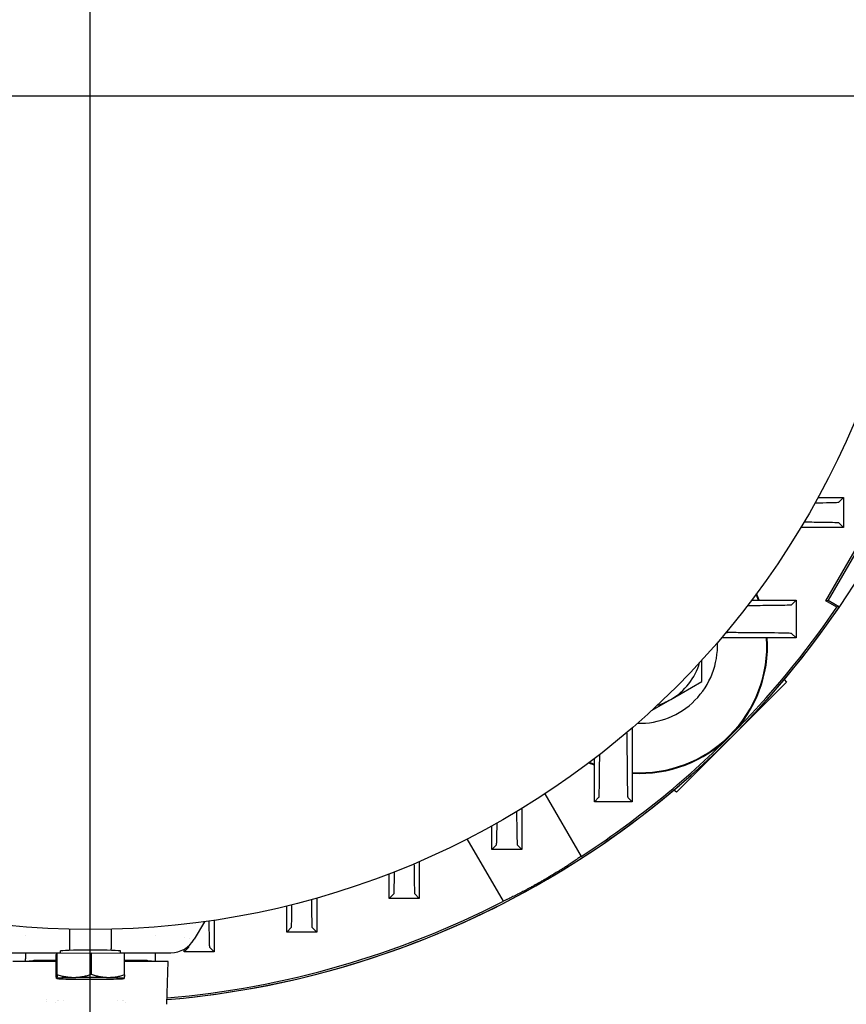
# Model space of a CAD drawing. Extents: x -89225 to 110569, y 13360 to 87647.
# Tile 62 of 256: x 7135 to 7294, y 64088 to 64278. Entities that reach past the tile are written whole.
import ezdxf

# ---------------------------------------------------------------- set-up
doc = ezdxf.new("R2010")
doc.units = 0
doc.layers.add('4', color=4, linetype='Continuous', lineweight=25)
doc.layers.add('Beluchtingstank', color=253, linetype='Continuous')
doc.layers.add('Iv-Lines 035', color=4, linetype='Continuous')

# ---------------------------------------------------------------- blocks, each defined once
blk = doc.blocks.new('BAZ Landox')
for p, q in [((1101199.32, -894547.65), (1101212.71, -894524.45)), ((1101212.84, -894524.91), (1101199.79, -894547.52)), ((1101197.81, -894527.72), (1101202.74, -894527.72)), ((1101201.83, -894528.62), (1101202.74, -894527.72)), ((1101202.74, -894527.72), (1101202.74, -894533.52)), ((1101202.74, -894533.52), (1101194.48, -894533.52)), ((1101201.85, -894532.63), (1101202.74, -894533.52)), ((1101185.03, -894547.52), (1101193.58, -894547.52)), ((1101192.7, -894548.4), (1101193.58, -894547.52)), ((1101193.58, -894547.52), (1101193.58, -894554.82)), ((1101199.32, -894547.65), (1101199.79, -894547.52)), ((1101201.47, -894548.89), (1101199.32, -894547.65)), ((1101199.79, -894547.52), (1101201.96, -894548.78)), ((1101192.72, -894553.96), (1101193.58, -894554.82)), ((1101193.58, -894554.82), (1101179.17, -894554.82)), ((1101175.42, -894563.21), (1101175.42, -894559.06)), ((1101169.42, -894566.68), (1101175.42, -894563.21)), ((1101191.71, -894563.35), (1101181.1, -894573.96)), ((1101191.29, -894562.85), (1101191.71, -894563.35)), ((1101165.67, -894568.84), (1101169.42, -894566.68)), ((1101161.96, -894572.15), (1101161.96, -894586.44)), ((1101181.1, -894573.96), (1101170.49, -894584.57)), ((1101154.66, -894586.44), (1101154.66, -894578.1)), ((1101145.1, -894584.87), (1101152.08, -894596.96)), ((1101170.49, -894584.57), (1101169.98, -894584.16)), ((1101155.53, -894585.56), (1101154.66, -894586.44)), ((1101161.96, -894586.44), (1101154.66, -894586.44)), ((1101161.09, -894585.58), (1101161.96, -894586.44)), ((1101140.66, -894587.69), (1101140.66, -894595.6)), ((1101134.86, -894595.6), (1101134.86, -894591.06)), ((1101137.08, -894605.62), (1101130.12, -894593.58)), ((1101135.76, -894594.7), (1101134.86, -894595.6)), ((1101140.66, -894595.6), (1101134.86, -894595.6)), ((1101139.76, -894594.71), (1101140.66, -894595.6)), ((1101120.86, -894597.94), (1101120.86, -894605.08)), ((1101115.06, -894605.08), (1101115.06, -894600.31)), ((1101101.06, -894605), (1101101.06, -894611.55)), ((1101115.96, -894604.17), (1101115.06, -894605.08)), ((1101120.86, -894605.08), (1101115.06, -894605.08)), ((1101119.96, -894604.18), (1101120.86, -894605.08)), ((1101095.26, -894611.55), (1101095.26, -894606.53)), ((1101079.39, -894609.56), (1101077.42, -894612.95)), ((1101081.26, -894609.29), (1101081.26, -894615.36)), ((1101053.36, -894611.03), (1101053.36, -894614.81)), ((1101061.36, -894611.03), (1101061.36, -894614.81)), ((1101096.16, -894610.64), (1101095.26, -894611.55)), ((1101101.06, -894611.55), (1101095.26, -894611.55)), ((1101100.15, -894610.65), (1101101.06, -894611.55)), ((1101044.86, -894612.22), (1101044.86, -894612.22)), ((1101069.86, -894612.22), (1101069.86, -894612.22)), ((1101075.46, -894612.59), (1101075.46, -894612.59)), ((1101051.56, -894615.7), (1101051.56, -894615.21)), ((1101063.16, -894615.71), (1101063.16, -894615.21)), ((1101076.36, -894614.45), (1101075.46, -894615.36)), ((1101075.46, -894615.36), (1101075.46, -894614.88)), ((1101081.26, -894615.36), (1101075.46, -894615.36)), ((1101080.35, -894614.46), (1101081.26, -894615.36)), ((1101041.8, -894615.54), (1101051.56, -894615.54)), ((1101050.76, -894617.22), (1101042.36, -894617.22)), ((1101044.86, -894615.54), (1101044.86, -894616.72)), ((1101044.86, -894617.22), (1101044.86, -894616.72)), ((1101046.25, -894617.08), (1101044.86, -894617.22)), ((1101050.96, -894615.71), (1101050.76, -894615.91)), ((1101050.76, -894620.03), (1101050.76, -894615.91)), ((1101057.55, -894615.62), (1101050.96, -894615.71)), ((1101050.96, -894619.83), (1101050.96, -894615.71)), ((1101057.55, -894619.74), (1101057.55, -894615.62)), ((1101063.95, -894615.72), (1101057.55, -894615.62)), ((1101063.16, -894615.54), (1101072.91, -894615.54)), ((1101063.95, -894619.84), (1101063.95, -894615.72)), ((1101072.36, -894617.22), (1101063.95, -894617.22)), ((1101069.86, -894617.22), (1101068.46, -894617.08)), ((1101069.86, -894615.54), (1101069.86, -894616.72)), ((1101069.86, -894616.72), (1101069.86, -894617.22)), ((1101072.14, -894625.5), (1101072.36, -894617.22)), ((1101050.86, -894620.52), (1101050.85, -894620.51)), ((1101063.85, -894620.52), (1101063.85, -894620.52))]:
    blk.add_line(p, q)
blk.add_circle((1101057.36, -894451.08), 160)
for centre, radius, start, end in [((1101057.36, -894450.22), 260, 300.0733, 59.9267), ((1101057.36, -894450.22), 175, 274.8537, 45.3663), ((1101057.36, -894450.22), 175, 334.2774, 45.3663), ((1101057.36, -894450.22), 174.66, 334.3977, 45), ((1101163.42, -894556.28), 24.53, 20.9393, 23.778), ((1101163.42, -894556.28), 24.66, 20.8229, 23.9513), ((1101057.36, -894450.22), 175, 274.8537, 325.7226), ((1101057.36, -894450.22), 174.66, 315, 325.6023), ((1101163.42, -894556.28), 24.53, 266.5735, 3.4265), ((1101163.42, -894556.28), 15, 268.2496, 2.2187), ((1101163.42, -894556.28), 24.66, 315, 3.4083), ((1101163.42, -894556.28), 12, 300, 344.1493), ((1101163.42, -894556.28), 12, 286.319, 300), ((1101057.36, -894450.22), 174.66, 302.8421, 315), ((1101163.42, -894556.28), 24.66, 266.5917, 315), ((1101163.42, -894556.28), 24.66, 246.517, 249.1771), ((1101163.42, -894556.28), 24.53, 246.6903, 249.0607), ((1101057.36, -894450.22), 174.66, 274.8661, 297.1579), ((1101057.36, -894450.21), 174.66, 267.236, 267.2363), ((1101057.78, -894438.36), 186.52, 267.9307735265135, 267.9307793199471), ((1101057.33, -894450.94), 173.94, 267.9847284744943, 267.9847400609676), ((1101057.24, -894454.19), 170.68, 268.2799424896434, 268.2799493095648), ((1101056.94, -894436.45), 188.43, 271.7200616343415, 271.7200677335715), ((1101057.44, -894452.75), 172.12, 272.0152848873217, 272.015296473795), ((1101057.69, -894459.5), 165.37, 272.0693177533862, 272.0693235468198), ((1101057.36, -894450.2), 175.01, 267.2105, 267.2106), ((1101057.36, -894450.2), 175.01, 267.2105, 267.2106), ((1101057.36, -894450.08), 175.14, 267.8070915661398, 267.8071459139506), ((1101057.36, -894450.08), 175.14, 267.8070915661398, 267.8071459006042), ((1101057.36, -894450.29), 174.93, 272.1928609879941, 272.1929153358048), ((1101057.36, -894450.3), 174.92, 272.1928609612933, 272.1929153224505)]:
    blk.add_arc(centre, radius, start, end)
for centre, major_axis, ratio, start_param, end_param in [((1101072.9, -894610.34), (5.01, -1.46), 0.995645, 4.996992, 6.041649), ((1101076.36, -894594.45), (0, 20.01), 0.008744, 3.562165, 3.562173), ((1101057.36, -894615.21), (-5.8, 0), 0.026177, 3.141593, 6.283185), ((1101076.36, -894594.45), (0, 20.01), 0.008744, 3.150339, 3.297556), ((1101057.36, -894617.09), (11.15, 0), 0.008727, 2.204124, 3.054326), ((1101057.36, -894617.09), (11.15, 0), 0.008727, 0.087266, 0.937468), ((1101057.36, -894620.51), (-6.5, 0), 0.026177, 6.257005, 7.304203), ((1101057.36, -894620.51), (-6.5, 0), 0.026177, 5.209808, 6.257005), ((1101057.36, -894620.51), (-6.5, 0), 0.026177, 1.021018, 2.068215), ((1101057.36, -894620.51), (6.5, 0), 0.026177, 1.021018, 2.068215), ((1101057.36, -894620.51), (6.5, 0), 0.026177, 5.209808, 6.257005), ((1101057.36, -894620.51), (6.5, 0), 0.026177, 6.257005, 7.304203)]:
    blk.add_ellipse(centre, major_axis=major_axis, ratio=ratio, start_param=start_param, end_param=end_param)
for points, knots in [([(1101197.25, -894528.73), (1101197.8, -894528.73), (1101198.3, -894528.72), (1101199.77, -894528.7), (1101200.55, -894528.68), (1101201.56, -894528.65), (1101201.82, -894528.63), (1101201.83, -894528.62)], [-1.41562, -1.41562, -1.41562, -1.41562, -1.150866, -1.150866, -0.560796, -0.560796, -0.000001, -0.000001, -0.000001, -0.000001]), ([(1101201.85, -894532.63), (1101201.83, -894532.61), (1101201.57, -894532.59), (1101200.56, -894532.56), (1101199.77, -894532.55), (1101197.76, -894532.52), (1101196.55, -894532.5), (1101195.13, -894532.49), (1101195.11, -894532.49), (1101195.1, -894532.49)], [-2.325386, -2.325386, -2.325386, -2.325386, -1.759422, -1.759422, -1.16269, -1.16269, -0.58751, -0.58751, -0.580246, -0.580246, -0.580246, -0.580246]), ([(1101184.24, -894548.55), (1101184.69, -894548.54), (1101185.13, -894548.54), (1101187.06, -894548.52), (1101188.35, -894548.51), (1101190.5, -894548.48), (1101191.33, -894548.46), (1101192.15, -894548.44), (1101192.35, -894548.43), (1101192.56, -894548.42), (1101192.61, -894548.41), (1101192.66, -894548.41), (1101192.67, -894548.4), (1101192.69, -894548.4), (1101192.69, -894548.4), (1101192.7, -894548.4), (1101192.7, -894548.4), (1101192.7, -894548.4), (1101192.7, -894548.4), (1101192.7, -894548.4), (1101192.7, -894548.4), (1101192.7, -894548.4), (1101192.7, -894548.4), (1101192.7, -894548.4), (1101192.7, -894548.4), (1101192.7, -894548.4), (1101192.7, -894548.4), (1101192.7, -894548.4), (1101192.7, -894548.4), (1101192.7, -894548.4)], [-0.3950616, -0.3950616, -0.3950616, -0.3950616, -0.3613859, -0.3613859, -0.2409703, -0.2409703, -0.117535, -0.117535, -0.0579828, -0.0579828, -0.028789, -0.028789, -0.0143432, -0.0143432, -0.0071589, -0.0071589, -0.0035765, -0.0035765, -0.0017877, -0.0017877, -0.0008939, -0.0008939, -0.0004472, -0.0004472, -0.0002239, -0.0002239, -0.0001122, -0.0001122, 0, 0, 0, 0]), ([(1101192.72, -894553.96), (1101192.72, -894553.96), (1101192.72, -894553.96), (1101192.72, -894553.96), (1101192.72, -894553.96), (1101192.72, -894553.96), (1101192.72, -894553.96), (1101192.72, -894553.96), (1101192.72, -894553.96), (1101192.72, -894553.96), (1101192.72, -894553.96), (1101192.72, -894553.96), (1101192.72, -894553.96), (1101192.72, -894553.96), (1101192.72, -894553.96), (1101192.72, -894553.96), (1101192.72, -894553.96), (1101192.72, -894553.95), (1101192.71, -894553.95), (1101192.71, -894553.95), (1101192.71, -894553.95), (1101192.69, -894553.95), (1101192.68, -894553.95), (1101192.62, -894553.94), (1101192.57, -894553.94), (1101192.37, -894553.92), (1101192.16, -894553.91), (1101191.34, -894553.89), (1101190.5, -894553.87), (1101188.33, -894553.84), (1101187.02, -894553.83), (1101184.73, -894553.81), (1101183.91, -894553.8), (1101182.61, -894553.8), (1101182.17, -894553.79), (1101181.49, -894553.79), (1101181.27, -894553.79), (1101180.92, -894553.79), (1101180.81, -894553.79), (1101180.64, -894553.79), (1101180.58, -894553.79), (1101180.49, -894553.79), (1101180.46, -894553.79), (1101180.42, -894553.79), (1101180.41, -894553.79), (1101180.38, -894553.79), (1101180.38, -894553.79), (1101180.37, -894553.79), (1101180.36, -894553.79), (1101180.36, -894553.79), (1101180.35, -894553.79), (1101180.35, -894553.79), (1101180.35, -894553.79), (1101180.35, -894553.79), (1101180.35, -894553.79), (1101180.35, -894553.79), (1101180.35, -894553.79), (1101180.35, -894553.79)], [-0.2185638, -0.2185638, -0.2185638, -0.2185638, -0.2185513, -0.2185513, -0.2185386, -0.2185386, -0.2185133, -0.2185133, -0.2184626, -0.2184626, -0.2183614, -0.2183614, -0.2181588, -0.2181588, -0.2177535, -0.2177535, -0.2169424, -0.2169424, -0.215318, -0.215318, -0.2120606, -0.2120606, -0.205512, -0.205512, -0.192281, -0.192281, -0.1652953, -0.1652953, -0.1092819, -0.1092819, -0.0548906, -0.0548906, -0.0273155, -0.0273155, -0.0135984, -0.0135984, -0.0067838, -0.0067838, -0.003391, -0.003391, -0.0016987, -0.0016987, -0.0008536, -0.0008536, -0.0004313, -0.0004313, -0.0002202, -0.0002202, -0.0001147, -0.0001147, -0.0000619, -0.0000619, -0.0000356, -0.0000356, -0.0000224, -0.0000224, -0.0000009, -0.0000009, -0.0000009, -0.0000009]), ([(1101160.92, -894573.21), (1101160.92, -894573.21), (1101160.92, -894573.21), (1101160.92, -894573.21), (1101160.92, -894573.21), (1101160.92, -894573.21), (1101160.92, -894573.21), (1101160.92, -894573.22), (1101160.92, -894573.22), (1101160.92, -894573.22), (1101160.92, -894573.23), (1101160.92, -894573.24), (1101160.92, -894573.25), (1101160.92, -894573.27), (1101160.92, -894573.28), (1101160.92, -894573.32), (1101160.92, -894573.35), (1101160.92, -894573.44), (1101160.92, -894573.5), (1101160.92, -894573.67), (1101160.93, -894573.78), (1101160.93, -894574.13), (1101160.93, -894574.35), (1101160.93, -894575.03), (1101160.93, -894575.47), (1101160.94, -894576.77), (1101160.95, -894577.59), (1101160.96, -894579.88), (1101160.98, -894581.19), (1101161.01, -894583.36), (1101161.03, -894584.2), (1101161.06, -894585.29), (1101161.08, -894585.56), (1101161.09, -894585.58)], [-2.457952, -2.457952, -2.457952, -2.457952, -2.457701, -2.457701, -2.457553, -2.457553, -2.457256, -2.457256, -2.456663, -2.456663, -2.455476, -2.455476, -2.453103, -2.453103, -2.448354, -2.448354, -2.43885, -2.43885, -2.419819, -2.419819, -2.381666, -2.381666, -2.305033, -2.305033, -2.150776, -2.150776, -1.840673, -1.840673, -1.228973, -1.228973, -0.599249, -0.599249, 0, 0, 0, 0]), ([(1101155.53, -894585.56), (1101155.55, -894585.55), (1101155.57, -894585.27), (1101155.6, -894584.19), (1101155.62, -894583.36), (1101155.65, -894581.22), (1101155.66, -894579.92), (1101155.68, -894578.05), (1101155.68, -894577.68), (1101155.68, -894577.3)], [-2.42027, -2.42027, -2.42027, -2.42027, -1.829762, -1.829762, -1.210131, -1.210131, -0.605428, -0.605428, -0.460933, -0.460933, -0.460933, -0.460933]), ([(1101139.63, -894588.3), (1101139.64, -894589.58), (1101139.66, -894590.69), (1101139.68, -894592.64), (1101139.7, -894593.42), (1101139.73, -894594.43), (1101139.75, -894594.69), (1101139.76, -894594.71)], [-1.69828, -1.69828, -1.69828, -1.69828, -1.163462, -1.163462, -0.566337, -0.566337, -0.000001, -0.000001, -0.000001, -0.000001]), ([(1101135.76, -894594.7), (1101135.77, -894594.68), (1101135.79, -894594.42), (1101135.82, -894593.39), (1101135.84, -894592.6), (1101135.86, -894591.23), (1101135.86, -894590.87), (1101135.87, -894590.49)], [-0.3473645, -0.3473645, -0.3473645, -0.3473645, -0.2619553, -0.2619553, -0.1720515, -0.1720515, -0.1432341, -0.1432341, -0.1432341, -0.1432341]), ([(1101152.08, -894596.96), (1101151.9, -894597.09), (1101151.7, -894597.23), (1101151.48, -894597.38), (1101151.39, -894597.44), (1101151.29, -894597.51), (1101151.19, -894597.57), (1101151.17, -894597.59), (1101151.16, -894597.6), (1101151.14, -894597.61), (1101151.02, -894597.69), (1101150.89, -894597.78), (1101150.76, -894597.86), (1101150.64, -894597.95), (1101150.5, -894598.04), (1101150.37, -894598.13), (1101150.25, -894598.2), (1101150.14, -894598.28), (1101150.02, -894598.36), (1101149.99, -894598.38), (1101149.97, -894598.39), (1101149.94, -894598.41), (1101149.87, -894598.45), (1101149.8, -894598.5), (1101149.72, -894598.55), (1101149.65, -894598.6), (1101149.57, -894598.65), (1101149.5, -894598.7), (1101149.37, -894598.78), (1101149.24, -894598.86), (1101149.11, -894598.95), (1101149.08, -894598.96), (1101149.06, -894598.98), (1101149.03, -894599), (1101148.87, -894599.1), (1101148.71, -894599.2), (1101148.54, -894599.31), (1101148.38, -894599.41), (1101148.21, -894599.52), (1101148.03, -894599.62), (1101147.86, -894599.73), (1101147.69, -894599.84), (1101147.51, -894599.95), (1101147.37, -894600.04), (1101147.22, -894600.13), (1101147.07, -894600.22), (1101147.04, -894600.23), (1101147.01, -894600.25), (1101146.98, -894600.27), (1101146.89, -894600.33), (1101146.8, -894600.38), (1101146.71, -894600.44), (1101146.62, -894600.49), (1101146.53, -894600.54), (1101146.43, -894600.6), (1101146.28, -894600.69), (1101146.13, -894600.78), (1101145.97, -894600.87), (1101145.94, -894600.89), (1101145.91, -894600.91), (1101145.88, -894600.93), (1101145.69, -894601.04), (1101145.51, -894601.15), (1101145.32, -894601.26), (1101145.13, -894601.37), (1101144.94, -894601.48), (1101144.75, -894601.59), (1101144.56, -894601.7), (1101144.37, -894601.81), (1101144.18, -894601.92), (1101144.02, -894602.01), (1101143.87, -894602.1), (1101143.71, -894602.18), (1101143.68, -894602.2), (1101143.65, -894602.22), (1101143.61, -894602.24), (1101143.52, -894602.29), (1101143.43, -894602.34), (1101143.33, -894602.4), (1101143.24, -894602.45), (1101143.15, -894602.5), (1101143.05, -894602.55), (1101142.9, -894602.64), (1101142.74, -894602.72), (1101142.59, -894602.81), (1101142.56, -894602.83), (1101142.53, -894602.84), (1101142.5, -894602.86), (1101142.31, -894602.96), (1101142.13, -894603.06), (1101141.94, -894603.16), (1101141.76, -894603.26), (1101141.58, -894603.36), (1101141.4, -894603.45), (1101141.22, -894603.55), (1101141.05, -894603.64), (1101140.87, -894603.73), (1101140.73, -894603.81), (1101140.59, -894603.88), (1101140.45, -894603.96), (1101140.42, -894603.97), (1101140.39, -894603.99), (1101140.36, -894604), (1101140.28, -894604.04), (1101140.2, -894604.09), (1101140.11, -894604.13), (1101140.03, -894604.17), (1101139.95, -894604.21), (1101139.87, -894604.25), (1101139.74, -894604.32), (1101139.61, -894604.39), (1101139.48, -894604.46), (1101139.45, -894604.47), (1101139.42, -894604.48), (1101139.4, -894604.5), (1101139.24, -894604.57), (1101139.09, -894604.65), (1101138.94, -894604.72), (1101138.8, -894604.8), (1101138.65, -894604.87), (1101138.51, -894604.94), (1101138.37, -894605), (1101138.24, -894605.07), (1101138.11, -894605.13), (1101138, -894605.19), (1101137.9, -894605.24), (1101137.8, -894605.28), (1101137.78, -894605.29), (1101137.76, -894605.3), (1101137.74, -894605.31), (1101137.68, -894605.34), (1101137.62, -894605.37), (1101137.56, -894605.4), (1101137.5, -894605.42), (1101137.45, -894605.45), (1101137.39, -894605.48), (1101137.28, -894605.53), (1101137.18, -894605.58), (1101137.08, -894605.62)], [0, 0, 0, 0, 1.306448, 1.306448, 1.306448, 1.860868, 1.860868, 1.860868, 1.963067, 1.963067, 1.963067, 2.620244, 2.620244, 2.620244, 3.276499, 3.276499, 3.276499, 3.819041, 3.819041, 3.819041, 3.930422, 3.930422, 3.930422, 4.256148, 4.256148, 4.256148, 4.582205, 4.582205, 4.582205, 5.129097, 5.129097, 5.129097, 5.236702, 5.236702, 5.236702, 5.893264, 5.893264, 5.893264, 6.550445, 6.550445, 6.550445, 7.206758, 7.206758, 7.206758, 7.74836, 7.74836, 7.74836, 7.860782, 7.860782, 7.860782, 8.186552, 8.186552, 8.186552, 8.512547, 8.512547, 8.512547, 9.056849, 9.056849, 9.056849, 9.166951, 9.166951, 9.166951, 9.823471, 9.823471, 9.823471, 10.480658, 10.480658, 10.480658, 11.137019, 11.137019, 11.137019, 11.67807, 11.67807, 11.67807, 11.791116, 11.791116, 11.791116, 12.116917, 12.116917, 12.116917, 12.442872, 12.442872, 12.442872, 12.987106, 12.987106, 12.987106, 13.097206, 13.097206, 13.097206, 13.753686, 13.753686, 13.753686, 14.410876, 14.410876, 14.410876, 15.067287, 15.067287, 15.067287, 15.610313, 15.610313, 15.610313, 15.72148, 15.72148, 15.72148, 16.047335, 16.047335, 16.047335, 16.37323, 16.37323, 16.37323, 16.918147, 16.918147, 16.918147, 17.027469, 17.027469, 17.027469, 17.683895, 17.683895, 17.683895, 18.341083, 18.341083, 18.341083, 18.997554, 18.997554, 18.997554, 19.543547, 19.543547, 19.543547, 19.651876, 19.651876, 19.651876, 19.977822, 19.977822, 19.977822, 20.30363, 20.30363, 20.30363, 20.957734, 20.957734, 20.957734, 20.957734]), ([(1101115.96, -894604.17), (1101115.98, -894604.16), (1101115.99, -894603.91), (1101116.02, -894602.94), (1101116.04, -894602.2), (1101116.06, -894600.83), (1101116.06, -894600.39), (1101116.07, -894599.92)], [-0.4069592, -0.4069592, -0.4069592, -0.4069592, -0.3071745, -0.3071745, -0.2024024, -0.2024024, -0.1591118, -0.1591118, -0.1591118, -0.1591118]), ([(1101119.83, -894598.38), (1101119.84, -894599.48), (1101119.85, -894600.44), (1101119.88, -894602.22), (1101119.9, -894602.96), (1101119.93, -894603.92), (1101119.94, -894604.17), (1101119.96, -894604.18)], [-1.586834, -1.586834, -1.586834, -1.586834, -1.110485, -1.110485, -0.540931, -0.540931, -0.000001, -0.000001, -0.000001, -0.000001]), ([(1101100.03, -894605.28), (1101100.04, -894606.24), (1101100.05, -894607.09), (1101100.08, -894608.74), (1101100.09, -894609.46), (1101100.12, -894610.39), (1101100.14, -894610.63), (1101100.15, -894610.65)], [-1.502615, -1.502615, -1.502615, -1.502615, -1.076483, -1.076483, -0.525147, -0.525147, 0, 0, 0, 0]), ([(1101096.16, -894610.64), (1101096.18, -894610.62), (1101096.19, -894610.39), (1101096.22, -894609.46), (1101096.24, -894608.75), (1101096.26, -894607.36), (1101096.27, -894606.84), (1101096.27, -894606.28)], [-0.4183659, -0.4183659, -0.4183659, -0.4183659, -0.3158639, -0.3158639, -0.2086816, -0.2086816, -0.1548278, -0.1548278, -0.1548278, -0.1548278]), ([(1101080.23, -894609.44), (1101080.24, -894610.29), (1101080.25, -894611.05), (1101080.27, -894612.61), (1101080.29, -894613.3), (1101080.32, -894614.21), (1101080.33, -894614.44), (1101080.35, -894614.46)], [-1.439104, -1.439104, -1.439104, -1.439104, -1.05075, -1.05075, -0.514145, -0.514145, 0, 0, 0, 0]), ([(1101053.36, -894614.81), (1101053.36, -894614.86), (1101053.35, -894614.9), (1101053.32, -894614.98), (1101053.3, -894615.01), (1101053.26, -894615.07), (1101053.24, -894615.09), (1101053.23, -894615.11)], [3.14159265, 3.14159265, 3.14159265, 3.14159265, 3.15031448, 3.15031448, 3.15988948, 3.15988948, 3.17051139, 3.17051139, 3.17051139, 3.17051139]), ([(1101061.48, -894615.11), (1101061.46, -894615.09), (1101061.44, -894615.06), (1101061.39, -894614.99), (1101061.37, -894614.94), (1101061.36, -894614.87), (1101061.36, -894614.84), (1101061.36, -894614.81)], [6.25426657, 6.25426657, 6.25426657, 6.25426657, 6.26677609, 6.26677609, 6.27812743, 6.27812743, 6.28318531, 6.28318531, 6.28318531, 6.28318531]), ([(1101050.86, -894620.51), (1101050.86, -894620.51), (1101050.85, -894620.51), (1101050.85, -894620.51), (1101050.85, -894620.51), (1101050.85, -894620.51), (1101050.84, -894620.51), (1101050.84, -894620.51), (1101050.84, -894620.51), (1101050.84, -894620.5), (1101050.84, -894620.5), (1101050.83, -894620.5), (1101050.83, -894620.49), (1101050.83, -894620.49), (1101050.83, -894620.48), (1101050.83, -894620.48), (1101050.82, -894620.47), (1101050.82, -894620.46), (1101050.82, -894620.46), (1101050.82, -894620.44), (1101050.81, -894620.42), (1101050.81, -894620.4), (1101050.8, -894620.38), (1101050.8, -894620.36), (1101050.8, -894620.33), (1101050.79, -894620.3), (1101050.79, -894620.27), (1101050.78, -894620.24), (1101050.78, -894620.21), (1101050.78, -894620.18), (1101050.77, -894620.14), (1101050.77, -894620.1), (1101050.76, -894620.07), (1101050.76, -894620.03)], [0, 0, 0, 0, 0.238134, 0.238134, 0.238134, 0.476297, 0.476297, 0.476297, 0.714435, 0.714435, 0.714435, 0.952572, 0.952572, 0.952572, 1.190734, 1.190734, 1.190734, 1.428872, 1.428872, 1.428872, 1.905164, 1.905164, 1.905164, 2.381433, 2.381433, 2.381433, 2.857737, 2.857737, 2.857737, 3.33399, 3.33399, 3.33399, 3.810266, 3.810266, 3.810266, 3.810266]), ([(1101050.96, -894619.83), (1101050.95, -894619.88), (1101050.95, -894619.92), (1101050.94, -894619.97), (1101050.94, -894620.01), (1101050.94, -894620.05), (1101050.93, -894620.09), (1101050.93, -894620.13), (1101050.92, -894620.17), (1101050.92, -894620.21), (1101050.92, -894620.24), (1101050.91, -894620.27), (1101050.91, -894620.3), (1101050.9, -894620.33), (1101050.9, -894620.36), (1101050.89, -894620.38), (1101050.89, -894620.39), (1101050.89, -894620.4), (1101050.89, -894620.41), (1101050.89, -894620.42), (1101050.88, -894620.43), (1101050.88, -894620.44), (1101050.88, -894620.45), (1101050.88, -894620.46), (1101050.88, -894620.47), (1101050.87, -894620.47), (1101050.87, -894620.48), (1101050.87, -894620.49), (1101050.87, -894620.49), (1101050.87, -894620.5), (1101050.86, -894620.5), (1101050.86, -894620.5), (1101050.86, -894620.51), (1101050.86, -894620.51)], [0, 0, 0, 0, 0.476272, 0.476272, 0.476272, 0.952534, 0.952534, 0.952534, 1.428827, 1.428827, 1.428827, 1.905097, 1.905097, 1.905097, 2.381384, 2.381384, 2.381384, 2.619528, 2.619528, 2.619528, 2.857688, 2.857688, 2.857688, 3.09582, 3.09582, 3.09582, 3.333971, 3.333971, 3.333971, 3.572135, 3.572135, 3.572135, 3.810266, 3.810266, 3.810266, 3.810266]), ([(1101054.25, -894620.36), (1101054.18, -894620.36), (1101054.11, -894620.36), (1101054.04, -894620.36), (1101053.97, -894620.36), (1101053.9, -894620.36), (1101053.84, -894620.36), (1101053.77, -894620.36), (1101053.7, -894620.35), (1101053.63, -894620.35), (1101053.56, -894620.34), (1101053.49, -894620.34), (1101053.42, -894620.33), (1101053.35, -894620.33), (1101053.28, -894620.32), (1101053.21, -894620.32), (1101053.14, -894620.31), (1101053.07, -894620.3), (1101053, -894620.29), (1101052.86, -894620.27), (1101052.72, -894620.25), (1101052.59, -894620.23), (1101052.45, -894620.21), (1101052.31, -894620.18), (1101052.17, -894620.15), (1101052.04, -894620.12), (1101051.9, -894620.09), (1101051.77, -894620.06), (1101051.63, -894620.02), (1101051.49, -894619.99), (1101051.36, -894619.95), (1101051.22, -894619.91), (1101051.09, -894619.87), (1101050.96, -894619.83)], [0, 0, 0, 0, 0.238135, 0.238135, 0.238135, 0.476298, 0.476298, 0.476298, 0.714435, 0.714435, 0.714435, 0.952573, 0.952573, 0.952573, 1.190735, 1.190735, 1.190735, 1.428872, 1.428872, 1.428872, 1.905165, 1.905165, 1.905165, 2.381433, 2.381433, 2.381433, 2.857737, 2.857737, 2.857737, 3.33399, 3.33399, 3.33399, 3.810266, 3.810266, 3.810266, 3.810266]), ([(1101057.55, -894619.74), (1101057.42, -894619.78), (1101057.28, -894619.83), (1101057.15, -894619.87), (1101057.01, -894619.91), (1101056.88, -894619.95), (1101056.74, -894619.99), (1101056.61, -894620.02), (1101056.47, -894620.06), (1101056.33, -894620.09), (1101056.2, -894620.13), (1101056.06, -894620.16), (1101055.92, -894620.18), (1101055.78, -894620.21), (1101055.64, -894620.23), (1101055.51, -894620.26), (1101055.44, -894620.27), (1101055.37, -894620.28), (1101055.3, -894620.29), (1101055.23, -894620.29), (1101055.16, -894620.3), (1101055.09, -894620.31), (1101054.95, -894620.33), (1101054.81, -894620.34), (1101054.67, -894620.35), (1101054.6, -894620.35), (1101054.53, -894620.35), (1101054.46, -894620.36), (1101054.39, -894620.36), (1101054.32, -894620.36), (1101054.25, -894620.36)], [0, 0, 0, 0, 0.475739, 0.475739, 0.475739, 0.951832, 0.951832, 0.951832, 1.428478, 1.428478, 1.428478, 1.905227, 1.905227, 1.905227, 2.381748, 2.381748, 2.381748, 2.619855, 2.619855, 2.619855, 2.857844, 2.857844, 2.857844, 3.333718, 3.333718, 3.333718, 3.571911, 3.571911, 3.571911, 3.810266, 3.810266, 3.810266, 3.810266]), ([(1101060.75, -894620.37), (1101060.68, -894620.37), (1101060.62, -894620.36), (1101060.55, -894620.36), (1101060.48, -894620.36), (1101060.41, -894620.35), (1101060.35, -894620.35), (1101060.28, -894620.35), (1101060.21, -894620.34), (1101060.14, -894620.33), (1101060.08, -894620.33), (1101060.01, -894620.32), (1101059.94, -894620.31), (1101059.87, -894620.31), (1101059.81, -894620.3), (1101059.74, -894620.29), (1101059.67, -894620.28), (1101059.6, -894620.27), (1101059.54, -894620.26), (1101059.4, -894620.24), (1101059.27, -894620.21), (1101059.13, -894620.18), (1101059, -894620.16), (1101058.87, -894620.13), (1101058.73, -894620.09), (1101058.6, -894620.06), (1101058.47, -894620.03), (1101058.34, -894619.99), (1101058.21, -894619.95), (1101058.07, -894619.91), (1101057.94, -894619.87), (1101057.81, -894619.83), (1101057.68, -894619.78), (1101057.55, -894619.74)], [0, 0, 0, 0, 0.238135, 0.238135, 0.238135, 0.476298, 0.476298, 0.476298, 0.714435, 0.714435, 0.714435, 0.952573, 0.952573, 0.952573, 1.190735, 1.190735, 1.190735, 1.428872, 1.428872, 1.428872, 1.905165, 1.905165, 1.905165, 2.381433, 2.381433, 2.381433, 2.857737, 2.857737, 2.857737, 3.33399, 3.33399, 3.33399, 3.810266, 3.810266, 3.810266, 3.810266]), ([(1101063.95, -894619.84), (1101063.82, -894619.88), (1101063.69, -894619.92), (1101063.56, -894619.96), (1101063.43, -894620), (1101063.3, -894620.03), (1101063.17, -894620.07), (1101063.03, -894620.1), (1101062.9, -894620.13), (1101062.77, -894620.16), (1101062.64, -894620.19), (1101062.5, -894620.21), (1101062.37, -894620.24), (1101062.23, -894620.26), (1101062.1, -894620.28), (1101061.97, -894620.3), (1101061.9, -894620.31), (1101061.83, -894620.31), (1101061.76, -894620.32), (1101061.7, -894620.33), (1101061.63, -894620.33), (1101061.56, -894620.34), (1101061.5, -894620.35), (1101061.43, -894620.35), (1101061.36, -894620.35), (1101061.29, -894620.36), (1101061.22, -894620.36), (1101061.16, -894620.36), (1101061.09, -894620.37), (1101061.02, -894620.37), (1101060.95, -894620.37), (1101060.89, -894620.37), (1101060.82, -894620.37), (1101060.75, -894620.37)], [0, 0, 0, 0, 0.476273, 0.476273, 0.476273, 0.952534, 0.952534, 0.952534, 1.428828, 1.428828, 1.428828, 1.905098, 1.905098, 1.905098, 2.381384, 2.381384, 2.381384, 2.619529, 2.619529, 2.619529, 2.857689, 2.857689, 2.857689, 3.09582, 3.09582, 3.09582, 3.333972, 3.333972, 3.333972, 3.572135, 3.572135, 3.572135, 3.810266, 3.810266, 3.810266, 3.810266]), ([(1101063.95, -894619.84), (1101063.95, -894619.89), (1101063.94, -894619.93), (1101063.94, -894619.98), (1101063.94, -894620.02), (1101063.93, -894620.06), (1101063.93, -894620.1), (1101063.92, -894620.14), (1101063.92, -894620.18), (1101063.91, -894620.21), (1101063.91, -894620.25), (1101063.91, -894620.28), (1101063.9, -894620.31), (1101063.9, -894620.34), (1101063.89, -894620.37), (1101063.89, -894620.39), (1101063.89, -894620.4), (1101063.89, -894620.41), (1101063.88, -894620.42), (1101063.88, -894620.43), (1101063.88, -894620.44), (1101063.88, -894620.45), (1101063.88, -894620.46), (1101063.87, -894620.47), (1101063.87, -894620.48), (1101063.87, -894620.48), (1101063.87, -894620.49), (1101063.87, -894620.49), (1101063.86, -894620.5), (1101063.86, -894620.5), (1101063.86, -894620.51), (1101063.86, -894620.51), (1101063.85, -894620.51), (1101063.85, -894620.52)], [0, 0, 0, 0, 0.476272, 0.476272, 0.476272, 0.952534, 0.952534, 0.952534, 1.428827, 1.428827, 1.428827, 1.905097, 1.905097, 1.905097, 2.381384, 2.381384, 2.381384, 2.619528, 2.619528, 2.619528, 2.857688, 2.857688, 2.857688, 3.09582, 3.09582, 3.09582, 3.333971, 3.333971, 3.333971, 3.572135, 3.572135, 3.572135, 3.810266, 3.810266, 3.810266, 3.810266])]:
    blk.add_open_spline(points, degree=3, knots=knots)
for points in [[(1101201.96, -894548.78), (1101201.8, -894548.81), (1101201.64, -894548.85), (1101201.47, -894548.89)], [(1101063.85, -894620.52), (1101063.85, -894620.52), (1101063.85, -894620.52), (1101063.85, -894620.52)]]:
    blk.add_open_spline(points, degree=3)
for points, weights in [([(1101180.04, -894553.78), (1101180.19, -894553.78), (1101180.35, -894553.79)], [1.0499490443, 1.0501275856, 1.05030520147]), ([(1101160.92, -894573.21), (1101160.92, -894573.12), (1101160.92, -894573.04)], [1.05030520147, 1.05020608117, 1.05010667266])]:
    blk.add_rational_spline(points, weights, degree=2)

msp = doc.modelspace()

# ---------------------------------------------------------------- linework, layer by layer
at = {"layer": '4', "ltscale": 0.5}
for p, q in [((7148.18, 54909.41), (7148.18, 84803.73)), ((1407.22, 64263.55), (14697.77, 64263.55))]:
    msp.add_line(p, q, dxfattribs=at)
at = {"layer": 'Beluchtingstank', "lineweight": 9, "ltscale": 0.01}
for centre, radius, start in [((8275.88, 64263.13), 6774.79, 109.799016), ((8275.88, 64263.55), 6574.79, 108.578654), ((8275.88, 64263.13), 6475.21, 107.942506)]:
    msp.add_arc(centre, radius, start, 270, dxfattribs=at)

# ---------------------------------------------------------------- block references
at = {"layer": 'Iv-Lines 035'}
msp.add_blockref('BAZ Landox', (-1093909.17, 958713.76), dxfattribs=at)

doc.saveas('drawing.dxf')
